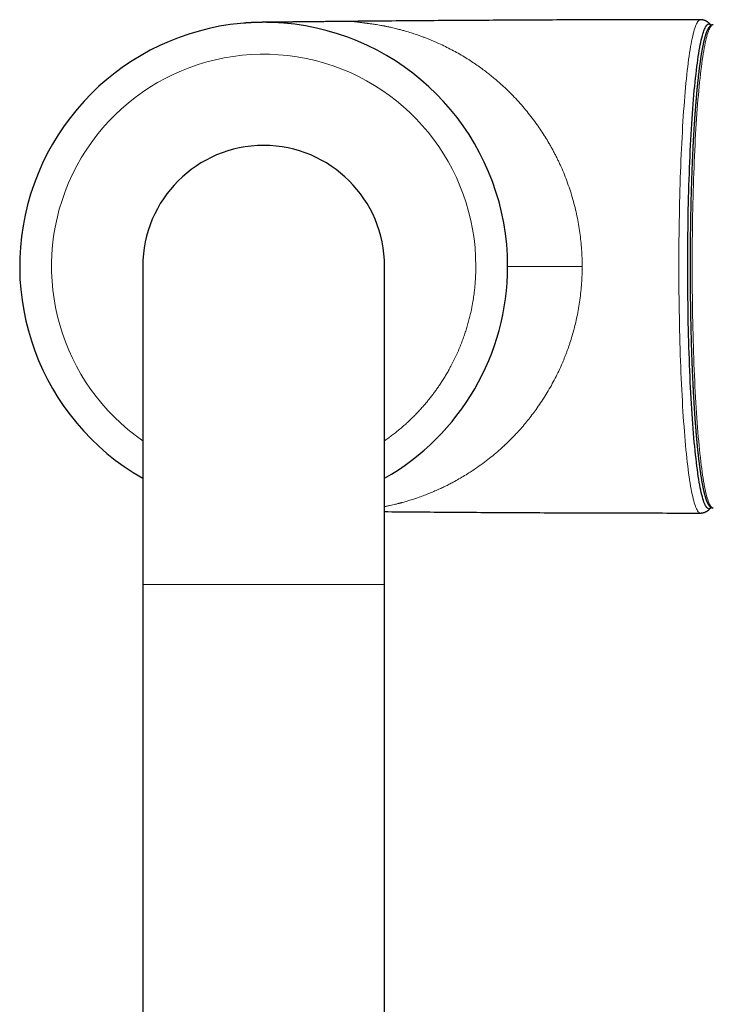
# Model space of a CAD drawing. Header units: millimetres. Extents: x 8 to 701, y 12 to 648.
# Tile 10 of 205: x 308 to 373, y 193 to 286. Entities that reach past the tile are written whole.
import ezdxf

# ---------------------------------------------------------------- set-up
doc = ezdxf.new("R2010")
doc.units = ezdxf.units.MM

msp = doc.modelspace()

# ---------------------------------------------------------------- linework, layer by layer
at = {"color": 7, "linetype": 'Continuous', "lineweight": 30}
for p, q in [((319.399, 262.658), (319.399, 232.658)), ((342.199, 232.658), (342.199, 262.658)), ((319.399, 232.658), (319.399, 148.989)), ((342.199, 148.989), (342.199, 232.658))]:
    msp.add_line(p, q, dxfattribs=at)
at = {"color": 252, "linetype": 'Continuous', "lineweight": 0}
for p, q in [((319.399, 232.658), (330.799, 232.658)), ((330.799, 232.658), (342.199, 232.658))]:
    msp.add_line(p, q, dxfattribs=at)
at = {"color": 252, "linetype": 'Continuous', "lineweight": 0, "flags": 128}
for points in [[(371.965, 239.408), (371.912, 239.416), (371.859, 239.44), (371.806, 239.48), (371.753, 239.536), (371.701, 239.607), (371.648, 239.695), (371.596, 239.798), (371.544, 239.916), (371.492, 240.051), (371.441, 240.201), (371.39, 240.366), (371.339, 240.546), (371.289, 240.742), (371.239, 240.953), (371.19, 241.178), (371.141, 241.418), (371.093, 241.673), (371.045, 241.942), (370.998, 242.226), (370.952, 242.523), (370.906, 242.834), (370.861, 243.159), (370.817, 243.497), (370.774, 243.849), (370.731, 244.213), (370.69, 244.59), (370.649, 244.979), (370.609, 245.38), (370.57, 245.793), (370.532, 246.218), (370.495, 246.654), (370.459, 247.101), (370.424, 247.559), (370.39, 248.027), (370.357, 248.505), (370.326, 248.992), (370.295, 249.489), (370.266, 249.995), (370.237, 250.51), (370.21, 251.033), (370.184, 251.564), (370.16, 252.103), (370.136, 252.649), (370.114, 253.202), (370.093, 253.761), (370.073, 254.326), (370.055, 254.897), (370.038, 255.474), (370.022, 256.055), (370.008, 256.641), (369.995, 257.231), (369.983, 257.824), (369.973, 258.421), (369.964, 259.021), (369.956, 259.624), (369.95, 260.228), (369.945, 260.834), (369.941, 261.441), (369.939, 262.05), (369.939, 262.658), (369.939, 263.267), (369.941, 263.875), (369.945, 264.482), (369.95, 265.089), (369.956, 265.693), (369.964, 266.295), (369.973, 266.895), (369.983, 267.492), (369.995, 268.086), (370.008, 268.676), (370.022, 269.262), (370.038, 269.843), (370.055, 270.419), (370.073, 270.99), (370.093, 271.556), (370.114, 272.115), (370.136, 272.668), (370.16, 273.214), (370.184, 273.752), (370.21, 274.283), (370.237, 274.806), (370.266, 275.321), (370.295, 275.827), (370.326, 276.324), (370.357, 276.812), (370.39, 277.29), (370.424, 277.758), (370.459, 278.216), (370.495, 278.662), (370.532, 279.098), (370.57, 279.523), (370.609, 279.936), (370.649, 280.338), (370.69, 280.727), (370.731, 281.104), (370.774, 281.468), (370.817, 281.819), (370.861, 282.157), (370.906, 282.482), (370.952, 282.793), (370.998, 283.091), (371.045, 283.374), (371.093, 283.643), (371.141, 283.898), (371.19, 284.138), (371.239, 284.364), (371.289, 284.575), (371.339, 284.77), (371.39, 284.951), (371.441, 285.116), (371.492, 285.266), (371.544, 285.4), (371.596, 285.519), (371.648, 285.622), (371.701, 285.709), (371.753, 285.781), (371.806, 285.837), (371.859, 285.876), (371.912, 285.9), (371.965, 285.908)], [(373.185, 285.426), (373.181, 285.426), (373.129, 285.42), (373.077, 285.398), (373.026, 285.361), (372.974, 285.308), (372.922, 285.24), (372.871, 285.156), (372.82, 285.057), (372.769, 284.942), (372.718, 284.812), (372.668, 284.667), (372.617, 284.507), (372.568, 284.332), (372.519, 284.142), (372.47, 283.937), (372.422, 283.718), (372.374, 283.484), (372.326, 283.236), (372.28, 282.974), (372.234, 282.698), (372.188, 282.408), (372.144, 282.105), (372.1, 281.788), (372.056, 281.459), (372.014, 281.116), (371.972, 280.761), (371.931, 280.393), (371.891, 280.013), (371.852, 279.622), (371.814, 279.218), (371.777, 278.804), (371.74, 278.378), (371.705, 277.941), (371.67, 277.494), (371.637, 277.037), (371.605, 276.57), (371.574, 276.094), (371.543, 275.608), (371.515, 275.113), (371.487, 274.61), (371.46, 274.099), (371.434, 273.579), (371.41, 273.053), (371.387, 272.519), (371.365, 271.978), (371.345, 271.431), (371.325, 270.878), (371.307, 270.32), (371.29, 269.756), (371.275, 269.187), (371.26, 268.614), (371.247, 268.037), (371.236, 267.456), (371.226, 266.871), (371.217, 266.284), (371.209, 265.695), (371.203, 265.103), (371.198, 264.51), (371.194, 263.915), (371.192, 263.319), (371.191, 262.723), (371.192, 262.127), (371.194, 261.532), (371.197, 260.937), (371.202, 260.343), (371.208, 259.751), (371.215, 259.161), (371.223, 258.573), (371.233, 257.988), (371.245, 257.407), (371.257, 256.829), (371.271, 256.254), (371.287, 255.685), (371.303, 255.12), (371.321, 254.56), (371.34, 254.006), (371.361, 253.457), (371.382, 252.915), (371.405, 252.38), (371.429, 251.852), (371.454, 251.331), (371.481, 250.818), (371.508, 250.313), (371.537, 249.816), (371.567, 249.328), (371.598, 248.85), (371.63, 248.381), (371.663, 247.921), (371.697, 247.472), (371.732, 247.033), (371.768, 246.605), (371.806, 246.188), (371.844, 245.782), (371.883, 245.388), (371.922, 245.005), (371.963, 244.635), (372.005, 244.277), (372.047, 243.932), (372.09, 243.599), (372.134, 243.28), (372.179, 242.973), (372.224, 242.681), (372.27, 242.402), (372.316, 242.137), (372.363, 241.885), (372.411, 241.649), (372.459, 241.426), (372.508, 241.218), (372.557, 241.025), (372.607, 240.847), (372.657, 240.683), (372.707, 240.535), (372.757, 240.402), (372.808, 240.284), (372.86, 240.181), (372.911, 240.094), (372.963, 240.022), (373.014, 239.966), (373.066, 239.925), (373.118, 239.9), (373.17, 239.891), (373.185, 239.891)]]:
    msp.add_lwpolyline(points, dxfattribs=at)
at = {"color": 7, "linetype": 'Continuous', "lineweight": 30, "flags": 128}
msp.add_lwpolyline([(372.975, 239.94), (372.974, 239.938), (372.922, 239.884), (372.87, 239.844), (372.818, 239.821), (372.766, 239.813), (372.714, 239.821), (372.662, 239.844), (372.61, 239.884), (372.558, 239.938), (372.506, 240.009), (372.454, 240.094), (372.403, 240.196), (372.352, 240.312), (372.301, 240.444), (372.25, 240.592), (372.2, 240.754), (372.151, 240.931), (372.101, 241.124), (372.052, 241.331), (372.004, 241.552), (371.956, 241.788), (371.909, 242.039), (371.862, 242.303), (371.816, 242.582), (371.77, 242.874), (371.725, 243.18), (371.681, 243.499), (371.638, 243.831), (371.595, 244.176), (371.554, 244.534), (371.513, 244.904), (371.473, 245.287), (371.434, 245.681), (371.395, 246.087), (371.358, 246.504), (371.322, 246.933), (371.286, 247.372), (371.252, 247.822), (371.218, 248.281), (371.186, 248.751), (371.155, 249.23), (371.125, 249.719), (371.096, 250.216), (371.068, 250.722), (371.041, 251.236), (371.016, 251.758), (370.992, 252.287), (370.969, 252.823), (370.947, 253.366), (370.926, 253.916), (370.907, 254.471), (370.889, 255.032), (370.872, 255.599), (370.857, 256.17), (370.843, 256.746), (370.83, 257.325), (370.818, 257.909), (370.808, 258.495), (370.799, 259.085), (370.792, 259.676), (370.786, 260.27), (370.781, 260.866), (370.777, 261.463), (370.775, 262.06), (370.775, 262.658), (370.775, 263.256), (370.777, 263.854), (370.781, 264.451), (370.786, 265.046), (370.792, 265.64), (370.799, 266.232), (370.808, 266.821), (370.818, 267.408), (370.83, 267.991), (370.843, 268.571), (370.857, 269.147), (370.872, 269.718), (370.889, 270.284), (370.907, 270.845), (370.926, 271.401), (370.947, 271.95), (370.969, 272.493), (370.992, 273.03), (371.016, 273.559), (371.041, 274.081), (371.068, 274.595), (371.096, 275.101), (371.125, 275.598), (371.155, 276.086), (371.186, 276.566), (371.218, 277.035), (371.252, 277.495), (371.286, 277.945), (371.322, 278.384), (371.358, 278.812), (371.395, 279.23), (371.434, 279.636), (371.473, 280.03), (371.513, 280.412), (371.554, 280.783), (371.595, 281.14), (371.638, 281.486), (371.681, 281.818), (371.725, 282.137), (371.77, 282.443), (371.816, 282.735), (371.862, 283.013), (371.909, 283.278), (371.956, 283.528), (372.004, 283.764), (372.052, 283.986), (372.101, 284.193), (372.151, 284.385), (372.2, 284.563), (372.25, 284.725), (372.301, 284.872), (372.352, 285.004), (372.403, 285.121), (372.454, 285.222), (372.506, 285.308), (372.558, 285.378), (372.61, 285.433), (372.662, 285.472), (372.714, 285.496), (372.766, 285.503), (372.818, 285.496), (372.87, 285.472), (372.922, 285.433), (372.974, 285.378), (372.975, 285.377)], dxfattribs=at)
at = {"color": 7, "linetype": 'Continuous', "lineweight": 30}
for radius, start, end in [(23, 0, 240.28724), (11.4, 90, 180), (11.4, 0, 90), (23, 299.71276, 0)]:
    msp.add_arc((330.799, 262.658), radius, start, end, dxfattribs=at)
at = {"color": 252, "linetype": 'Continuous', "lineweight": 0}
msp.add_arc((330.799, 262.659), 20, 359.99815, 235.24864, dxfattribs=at)
at = {"color": 7, "linetype": 'Continuous', "lineweight": 30}
for points, knots in [([(371.965, 285.908), (371.701, 285.908), (370.375, 285.908), (367.985, 285.905), (364.797, 285.9), (361.609, 285.891), (358.421, 285.88), (355.233, 285.865), (352.044, 285.848), (348.856, 285.828), (345.668, 285.805), (342.48, 285.779), (340.303, 285.76), (339.188, 285.749), (339.136, 285.749)], [0, 0, 0, 0, 0.024109, 0.121222, 0.218336, 0.31545, 0.412563, 0.509676, 0.606789, 0.703902, 0.801015, 0.898128, 0.99524, 1, 1, 1, 1]), ([(372.976, 285.376), (372.972, 285.382), (372.957, 285.402), (372.929, 285.436), (372.892, 285.478), (372.854, 285.518), (372.816, 285.556), (372.776, 285.592), (372.736, 285.626), (372.695, 285.659), (372.652, 285.69), (372.608, 285.719), (372.563, 285.746), (372.516, 285.772), (372.468, 285.796), (372.419, 285.818), (372.368, 285.837), (372.316, 285.855), (372.262, 285.87), (372.207, 285.883), (372.152, 285.894), (372.095, 285.901), (372.038, 285.906), (371.994, 285.908), (371.97, 285.908), (371.965, 285.908)], [0, 0, 0, 0, 0.022131, 0.085545, 0.145183, 0.201613, 0.255307, 0.306661, 0.356013, 0.403653, 0.449832, 0.494769, 0.538655, 0.581662, 0.623939, 0.665621, 0.706826, 0.74766, 0.788216, 0.828577, 0.868814, 0.908994, 0.949173, 0.989405, 1, 1, 1, 1]), ([(331.804, 285.643), (331.804, 285.643), (331.804, 285.643), (331.803, 285.643), (331.797, 285.643), (331.792, 285.643), (331.787, 285.644), (331.777, 285.644), (331.762, 285.645), (331.744, 285.645), (331.719, 285.646), (331.691, 285.647), (331.664, 285.648), (331.642, 285.648), (331.623, 285.649), (331.605, 285.649), (331.587, 285.65), (331.566, 285.651), (331.542, 285.651), (331.516, 285.652), (331.492, 285.653), (331.47, 285.653), (331.45, 285.654), (331.428, 285.654), (331.402, 285.655), (331.372, 285.655), (331.341, 285.656), (331.313, 285.656), (331.287, 285.657), (331.264, 285.657), (331.241, 285.657), (331.218, 285.658), (331.195, 285.658), (331.175, 285.658), (331.157, 285.659), (331.138, 285.659), (331.115, 285.659), (331.089, 285.659), (331.066, 285.659), (331.047, 285.66), (331.029, 285.66), (331.009, 285.66), (330.988, 285.66), (330.965, 285.66), (330.941, 285.66), (330.92, 285.66), (330.903, 285.66), (330.886, 285.66), (330.865, 285.66), (330.839, 285.66), (330.813, 285.66), (330.781, 285.66), (330.738, 285.66), (330.685, 285.66), (330.629, 285.659), (330.569, 285.658), (330.509, 285.658), (330.452, 285.657), (330.406, 285.656), (330.366, 285.655), (330.331, 285.654), (330.292, 285.654), (330.252, 285.653), (330.214, 285.652), (330.18, 285.651), (330.147, 285.65), (330.109, 285.649), (330.068, 285.647), (330.028, 285.646), (329.986, 285.645), (329.942, 285.643), (329.894, 285.641), (329.846, 285.639), (329.798, 285.637), (329.747, 285.635), (329.705, 285.633), (329.671, 285.631), (329.647, 285.63), (329.622, 285.629), (329.595, 285.627), (329.568, 285.626), (329.543, 285.625), (329.518, 285.623), (329.492, 285.622), (329.466, 285.62), (329.443, 285.619), (329.421, 285.618), (329.397, 285.616), (329.369, 285.614), (329.343, 285.613), (329.314, 285.611), (329.28, 285.609), (329.24, 285.606), (329.198, 285.603), (329.158, 285.6), (329.122, 285.598), (329.09, 285.595), (329.057, 285.593), (329.027, 285.59), (329, 285.588), (328.98, 285.587), (328.962, 285.585), (328.947, 285.584), (328.939, 285.584), (328.935, 285.583), (328.933, 285.583), (328.932, 285.583), (328.93, 285.583), (328.93, 285.583), (328.93, 285.583)], [0, 0, 0, 0, 0.003153, 0.014575, 0.020561, 0.02374, 0.027074, 0.0309, 0.035717, 0.041786, 0.048353, 0.059423, 0.068257, 0.075983, 0.082784, 0.089049, 0.095732, 0.103171, 0.11189, 0.122076, 0.131302, 0.139026, 0.145859, 0.153793, 0.162899, 0.174142, 0.185885, 0.196764, 0.205061, 0.213618, 0.221615, 0.230037, 0.238273, 0.245743, 0.251942, 0.257752, 0.265702, 0.276325, 0.284508, 0.290037, 0.2962, 0.303602, 0.310714, 0.318677, 0.327419, 0.334999, 0.340561, 0.345014, 0.352385, 0.362105, 0.371061, 0.378155, 0.394741, 0.413598, 0.429893, 0.449236, 0.47173, 0.488167, 0.504562, 0.516058, 0.526999, 0.539176, 0.553333, 0.566395, 0.576412, 0.586516, 0.59886, 0.613402, 0.62731, 0.637925, 0.654599, 0.670978, 0.684814, 0.702652, 0.718375, 0.736187, 0.744991, 0.752073, 0.760054, 0.770105, 0.779793, 0.787436, 0.795016, 0.8047, 0.814006, 0.821687, 0.828133, 0.836194, 0.846362, 0.85602, 0.863505, 0.875902, 0.890356, 0.90528, 0.919482, 0.931875, 0.941961, 0.953253, 0.965955, 0.974296, 0.981003, 0.987374, 0.992905, 0.994843, 0.99567, 0.996451, 0.997231, 0.998059, 1, 1, 1, 1]), ([(339.151, 285.748), (339.053, 285.747), (338.837, 285.745), (338.507, 285.742), (338.165, 285.738), (337.833, 285.735), (337.513, 285.732), (337.205, 285.729), (336.909, 285.726), (336.622, 285.723), (336.344, 285.72), (336.074, 285.717), (335.812, 285.715), (335.561, 285.712), (335.32, 285.71), (335.089, 285.707), (334.869, 285.705), (334.66, 285.703), (334.462, 285.701), (334.274, 285.699), (334.097, 285.697), (333.93, 285.695), (333.774, 285.693), (333.628, 285.692), (333.493, 285.69), (333.372, 285.689), (333.264, 285.688), (333.169, 285.687), (333.083, 285.686), (333.005, 285.685), (332.935, 285.684), (332.874, 285.683), (332.822, 285.683), (332.777, 285.682), (332.733, 285.682), (332.682, 285.681), (332.619, 285.681), (332.546, 285.68), (332.463, 285.679), (332.37, 285.678), (332.267, 285.677), (332.154, 285.675), (332.039, 285.674), (331.927, 285.673), (331.823, 285.671), (331.726, 285.67), (331.636, 285.669), (331.552, 285.668), (331.475, 285.667), (331.406, 285.667), (331.344, 285.666), (331.292, 285.665), (331.255, 285.665), (331.231, 285.665), (331.214, 285.664), (331.199, 285.664), (331.187, 285.664), (331.173, 285.664), (331.159, 285.664), (331.146, 285.663), (331.133, 285.663), (331.119, 285.663), (331.105, 285.663), (331.087, 285.663), (331.067, 285.663), (331.043, 285.662), (331.019, 285.662), (330.993, 285.662), (330.967, 285.662), (330.939, 285.662), (330.912, 285.661), (330.885, 285.661), (330.869, 285.661), (330.86, 285.661)], [0, 0, 0, 0, 0.033431, 0.073312, 0.112052, 0.149648, 0.186098, 0.220776, 0.254342, 0.286791, 0.31812, 0.348931, 0.378569, 0.407032, 0.434315, 0.460416, 0.485332, 0.509062, 0.53148, 0.552721, 0.572785, 0.591671, 0.609378, 0.625907, 0.641257, 0.655429, 0.667126, 0.677878, 0.687686, 0.69655, 0.704471, 0.711335, 0.717291, 0.722342, 0.726611, 0.732663, 0.739842, 0.748149, 0.757586, 0.768152, 0.779848, 0.792674, 0.80662, 0.819105, 0.830854, 0.841868, 0.852148, 0.861695, 0.87051, 0.878436, 0.885273, 0.891226, 0.89653, 0.899043, 0.901525, 0.904869, 0.90809, 0.910673, 0.912278, 0.913728, 0.915183, 0.916802, 0.918703, 0.920959, 0.925101, 0.930224, 0.93637, 0.943563, 0.952406, 0.962466, 0.973749, 0.98626, 1, 1, 1, 1]), ([(373.185, 285.426), (373.181, 285.426), (373.167, 285.427), (373.141, 285.426), (373.108, 285.423), (373.076, 285.416), (373.043, 285.407), (373.01, 285.394), (372.978, 285.378), (372.946, 285.359), (372.914, 285.337), (372.884, 285.313), (372.855, 285.286), (372.827, 285.255), (372.798, 285.222), (372.77, 285.186), (372.743, 285.146), (372.716, 285.105), (372.691, 285.061), (372.666, 285.015), (372.641, 284.966), (372.617, 284.916), (372.594, 284.863), (372.571, 284.809), (372.548, 284.752), (372.526, 284.693), (372.504, 284.632), (372.482, 284.568), (372.46, 284.502), (372.439, 284.434), (372.418, 284.364), (372.396, 284.291), (372.376, 284.216), (372.355, 284.139), (372.334, 284.06), (372.314, 283.978), (372.293, 283.894), (372.273, 283.808), (372.253, 283.719), (372.233, 283.628), (372.213, 283.535), (372.194, 283.439), (372.174, 283.341), (372.155, 283.241), (372.135, 283.139), (372.115, 283.03), (372.096, 282.919), (372.075, 282.802), (372.055, 282.682), (372.034, 282.555), (372.013, 282.425), (371.993, 282.293), (371.973, 282.158), (371.952, 282.02), (371.932, 281.88), (371.913, 281.738), (371.893, 281.593), (371.874, 281.446), (371.854, 281.296), (371.835, 281.143), (371.816, 280.989), (371.797, 280.832), (371.779, 280.672), (371.76, 280.51), (371.742, 280.346), (371.724, 280.18), (371.706, 280.011), (371.689, 279.84), (371.671, 279.667), (371.654, 279.491), (371.637, 279.313), (371.62, 279.133), (371.603, 278.951), (371.587, 278.767), (371.57, 278.581), (371.554, 278.392), (371.538, 278.202), (371.523, 278.009), (371.507, 277.815), (371.492, 277.618), (371.477, 277.419), (371.462, 277.219), (371.447, 277.016), (371.433, 276.812), (371.418, 276.606), (371.404, 276.398), (371.39, 276.188), (371.377, 275.976), (371.363, 275.762), (371.35, 275.547), (371.337, 275.33), (371.324, 275.111), (371.312, 274.89), (371.3, 274.668), (371.287, 274.444), (371.276, 274.219), (371.264, 273.992), (371.253, 273.763), (371.241, 273.533), (371.23, 273.302), (371.22, 273.069), (371.209, 272.834), (371.199, 272.598), (371.189, 272.36), (371.179, 272.121), (371.17, 271.881), (371.16, 271.639), (371.151, 271.396), (371.143, 271.152), (371.134, 270.906), (371.126, 270.659), (371.118, 270.411), (371.11, 270.161), (371.102, 269.911), (371.095, 269.659), (371.088, 269.405), (371.081, 269.151), (371.075, 268.895), (371.068, 268.638), (371.063, 268.388), (371.057, 268.138), (371.052, 267.895), (371.047, 267.652), (371.042, 267.417), (371.038, 267.182), (371.034, 266.947), (371.03, 266.711), (371.026, 266.474), (371.023, 266.237), (371.02, 266), (371.017, 265.763), (371.014, 265.526), (371.012, 265.288), (371.009, 265.051), (371.007, 264.813), (371.005, 264.576), (371.004, 264.34), (371.002, 264.104), (371.001, 263.871), (371, 263.641), (370.999, 263.421), (370.999, 263.224), (370.998, 263.052), (370.998, 262.868), (370.998, 262.738), (370.998, 262.658)], [0, 0, 0, 0, 0.001673, 0.00658, 0.011554, 0.016629, 0.021851, 0.027272, 0.03295, 0.03895, 0.045342, 0.051473, 0.057944, 0.064733, 0.071781, 0.079001, 0.086309, 0.093636, 0.100935, 0.108193, 0.115406, 0.122573, 0.129698, 0.136784, 0.143835, 0.150855, 0.157848, 0.164817, 0.171765, 0.178695, 0.185608, 0.192506, 0.199392, 0.206266, 0.21313, 0.219985, 0.226832, 0.233672, 0.240505, 0.247332, 0.254155, 0.260972, 0.267785, 0.274594, 0.2814, 0.288202, 0.295776, 0.302572, 0.310122, 0.317681, 0.325229, 0.332766, 0.340292, 0.34781, 0.355318, 0.362819, 0.370311, 0.377796, 0.385274, 0.392745, 0.400211, 0.40767, 0.415124, 0.422572, 0.430016, 0.437455, 0.444889, 0.452319, 0.459745, 0.467168, 0.474587, 0.482003, 0.489415, 0.496825, 0.504232, 0.511636, 0.519038, 0.526438, 0.533835, 0.541231, 0.548625, 0.556017, 0.563408, 0.570798, 0.578187, 0.585574, 0.592961, 0.600347, 0.607733, 0.615119, 0.622504, 0.629889, 0.637274, 0.64466, 0.652046, 0.659433, 0.666821, 0.67421, 0.6816, 0.688992, 0.696386, 0.703781, 0.711179, 0.71858, 0.725983, 0.733389, 0.740799, 0.748213, 0.755631, 0.763054, 0.770482, 0.777916, 0.785356, 0.792803, 0.800257, 0.80772, 0.815192, 0.822674, 0.830168, 0.837674, 0.844423, 0.851937, 0.858684, 0.86543, 0.872174, 0.878917, 0.885658, 0.892396, 0.899132, 0.905864, 0.912592, 0.919315, 0.926032, 0.93274, 0.939438, 0.94612, 0.952781, 0.95941, 0.965988, 0.972472, 0.978765, 0.984547, 0.989073, 0.993257, 1, 1, 1, 1]), ([(370.998, 262.658), (370.998, 262.571), (370.998, 262.449), (370.998, 262.268), (370.999, 262.114), (370.999, 261.929), (371, 261.735), (371.001, 261.531), (371.002, 261.321), (371.003, 261.105), (371.004, 260.885), (371.006, 260.662), (371.008, 260.436), (371.01, 260.208), (371.012, 259.978), (371.015, 259.747), (371.017, 259.515), (371.02, 259.282), (371.023, 259.048), (371.027, 258.814), (371.031, 258.579), (371.034, 258.344), (371.039, 258.108), (371.043, 257.873), (371.047, 257.637), (371.052, 257.402), (371.057, 257.167), (371.062, 256.932), (371.068, 256.697), (371.074, 256.463), (371.08, 256.229), (371.086, 255.996), (371.092, 255.763), (371.099, 255.53), (371.106, 255.299), (371.113, 255.067), (371.12, 254.837), (371.127, 254.607), (371.135, 254.379), (371.143, 254.151), (371.151, 253.924), (371.16, 253.697), (371.168, 253.472), (371.177, 253.248), (371.186, 253.025), (371.195, 252.802), (371.205, 252.581), (371.215, 252.361), (371.225, 252.143), (371.235, 251.925), (371.245, 251.709), (371.255, 251.493), (371.266, 251.28), (371.277, 251.067), (371.288, 250.856), (371.3, 250.646), (371.311, 250.438), (371.323, 250.231), (371.335, 250.025), (371.347, 249.821), (371.359, 249.618), (371.372, 249.417), (371.385, 249.218), (371.397, 249.02), (371.411, 248.824), (371.424, 248.63), (371.437, 248.437), (371.451, 248.246), (371.465, 248.056), (371.479, 247.868), (371.493, 247.683), (371.507, 247.498), (371.522, 247.316), (371.537, 247.136), (371.552, 246.957), (371.567, 246.781), (371.582, 246.606), (371.597, 246.433), (371.613, 246.262), (371.628, 246.093), (371.644, 245.926), (371.66, 245.761), (371.676, 245.598), (371.693, 245.438), (371.709, 245.279), (371.726, 245.122), (371.743, 244.968), (371.759, 244.815), (371.777, 244.665), (371.794, 244.517), (371.811, 244.371), (371.828, 244.227), (371.846, 244.086), (371.864, 243.946), (371.882, 243.809), (371.9, 243.675), (371.918, 243.542), (371.936, 243.412), (371.954, 243.284), (371.973, 243.158), (371.991, 243.035), (372.01, 242.914), (372.029, 242.795), (372.048, 242.679), (372.067, 242.565), (372.086, 242.453), (372.105, 242.344), (372.124, 242.237), (372.144, 242.133), (372.163, 242.031), (372.183, 241.931), (372.203, 241.834), (372.222, 241.739), (372.242, 241.647), (372.262, 241.557), (372.283, 241.469), (372.303, 241.384), (372.323, 241.301), (372.344, 241.221), (372.364, 241.143), (372.385, 241.067), (372.405, 240.994), (372.426, 240.923), (372.447, 240.855), (372.469, 240.789), (372.49, 240.725), (372.511, 240.663), (372.533, 240.604), (372.555, 240.547), (372.577, 240.493), (372.599, 240.44), (372.622, 240.39), (372.645, 240.342), (372.669, 240.296), (372.693, 240.252), (372.718, 240.21), (372.743, 240.17), (372.769, 240.133), (372.796, 240.098), (372.823, 240.065), (372.851, 240.035), (372.88, 240.008), (372.909, 239.984), (372.939, 239.962), (372.968, 239.944), (372.999, 239.928), (373.029, 239.915), (373.06, 239.905), (373.092, 239.897), (373.124, 239.892), (373.155, 239.89), (373.175, 239.89), (373.185, 239.891)], [0, 0, 0, 0, 0.007317, 0.010286, 0.015216, 0.020338, 0.025836, 0.031577, 0.037508, 0.043588, 0.049784, 0.056077, 0.062447, 0.068883, 0.075374, 0.081912, 0.08849, 0.095104, 0.101749, 0.10842, 0.115116, 0.121833, 0.12857, 0.135323, 0.142092, 0.148876, 0.155672, 0.162479, 0.169297, 0.176125, 0.182962, 0.189807, 0.196659, 0.203519, 0.210384, 0.217256, 0.224133, 0.231015, 0.237902, 0.244793, 0.251688, 0.258587, 0.265489, 0.272394, 0.279302, 0.286213, 0.293126, 0.300041, 0.306959, 0.313878, 0.320799, 0.327722, 0.334646, 0.341571, 0.348498, 0.355425, 0.362353, 0.369282, 0.376212, 0.383142, 0.390073, 0.397003, 0.403934, 0.410866, 0.417797, 0.424728, 0.431659, 0.43859, 0.44552, 0.45245, 0.459379, 0.466308, 0.473236, 0.480164, 0.48709, 0.494016, 0.50094, 0.507864, 0.514787, 0.521708, 0.528628, 0.535546, 0.542464, 0.549379, 0.556293, 0.563206, 0.570117, 0.577026, 0.583933, 0.590838, 0.597741, 0.604642, 0.611541, 0.618437, 0.625332, 0.632223, 0.639113, 0.646, 0.652884, 0.659766, 0.666645, 0.673521, 0.680394, 0.687265, 0.694132, 0.700997, 0.707859, 0.714717, 0.721573, 0.728425, 0.735275, 0.742121, 0.748965, 0.755806, 0.762644, 0.769479, 0.776312, 0.783143, 0.789972, 0.7968, 0.803627, 0.810453, 0.81728, 0.824108, 0.830938, 0.837772, 0.84461, 0.851454, 0.858307, 0.86517, 0.872046, 0.878937, 0.885847, 0.892776, 0.899725, 0.906694, 0.913674, 0.920652, 0.927585, 0.934422, 0.941101, 0.947557, 0.953746, 0.959653, 0.965291, 0.970693, 0.975899, 0.980956, 0.98591, 0.990805, 0.995685, 1, 1, 1, 1]), ([(342.199, 239.54), (342.296, 239.539), (343.456, 239.529), (345.679, 239.511), (348.868, 239.488), (352.056, 239.468), (355.244, 239.451), (358.432, 239.437), (361.621, 239.425), (364.809, 239.417), (367.997, 239.411), (370.382, 239.409), (371.705, 239.409), (371.965, 239.409)], [0, 0, 0, 0, 0.009836, 0.116944, 0.224052, 0.33116, 0.438268, 0.545375, 0.652483, 0.75959, 0.866697, 0.973804, 1, 1, 1, 1]), ([(371.965, 239.409), (371.979, 239.409), (372.013, 239.409), (372.066, 239.412), (372.124, 239.419), (372.181, 239.428), (372.237, 239.44), (372.293, 239.455), (372.347, 239.472), (372.401, 239.491), (372.452, 239.513), (372.503, 239.538), (372.552, 239.564), (372.6, 239.592), (372.646, 239.622), (372.69, 239.654), (372.734, 239.688), (372.776, 239.724), (372.817, 239.761), (372.857, 239.801), (372.896, 239.843), (372.934, 239.887), (372.961, 239.92), (372.974, 239.938), (372.976, 239.94)], [0, 0, 0, 0, 0.030102, 0.070584, 0.11125, 0.152151, 0.193343, 0.234887, 0.276853, 0.319324, 0.362392, 0.406168, 0.450778, 0.496369, 0.54311, 0.591194, 0.640847, 0.692325, 0.74593, 0.802011, 0.860983, 0.923335, 0.989658, 1, 1, 1, 1])]:
    msp.add_open_spline(points, degree=3, knots=knots, dxfattribs=at)
at = {"color": 252, "linetype": 'Continuous', "lineweight": 0}
for points, knots in [([(340.44, 285.58), (340.421, 285.582), (340.386, 285.586), (340.337, 285.592), (340.289, 285.598), (340.243, 285.603), (340.196, 285.609), (340.15, 285.615), (340.078, 285.624), (339.984, 285.636), (339.864, 285.653), (339.746, 285.669), (339.632, 285.685), (339.529, 285.699), (339.439, 285.712), (339.36, 285.723), (339.292, 285.733), (339.234, 285.74), (339.189, 285.745), (339.162, 285.748), (339.153, 285.748), (339.151, 285.748)], [0, 0, 0, 0, 0.0260234, 0.0494632, 0.0710766, 0.0946388, 0.1184179, 0.1421883, 0.165754, 0.2309613, 0.2965362, 0.3742195, 0.4517507, 0.5293135, 0.6049821, 0.6805149, 0.7560864, 0.8318889, 0.9075559, 0.9830646, 1, 1, 1, 1]), ([(360.825, 262.658), (360.823, 262.923), (360.817, 263.452), (360.774, 264.247), (360.706, 265.041), (360.609, 265.834), (360.485, 266.626), (360.333, 267.415), (360.153, 268.2), (359.946, 268.98), (359.712, 269.755), (359.45, 270.522), (359.16, 271.282), (358.903, 271.89), (358.694, 272.353), (358.54, 272.678), (358.381, 273.002), (358.216, 273.324), (358.045, 273.645), (357.868, 273.965), (357.634, 274.374), (357.336, 274.868), (356.966, 275.441), (356.559, 276.034), (356.112, 276.644), (355.621, 277.267), (355.105, 277.877), (354.564, 278.474), (353.998, 279.057), (353.593, 279.445), (353.363, 279.657), (353.317, 279.699), (353.27, 279.741), (353.224, 279.784), (353.178, 279.825), (353.072, 279.92), (352.848, 280.118), (352.512, 280.403), (352.121, 280.721), (351.709, 281.042), (351.259, 281.376), (350.768, 281.721), (350.25, 282.065), (349.704, 282.407), (349.128, 282.745), (348.534, 283.07), (347.923, 283.382), (347.416, 283.621), (347.018, 283.799), (346.734, 283.921), (346.442, 284.042), (346.143, 284.161), (345.837, 284.278), (345.523, 284.392), (345.142, 284.525), (344.69, 284.674), (344.288, 284.795), (343.999, 284.877), (343.828, 284.925), (343.659, 284.97), (343.504, 285.01), (343.322, 285.057), (343.114, 285.107), (342.876, 285.163), (342.679, 285.207), (342.52, 285.241), (342.398, 285.266), (342.317, 285.282), (342.274, 285.291), (342.261, 285.293), (342.248, 285.296), (342.227, 285.3), (342.197, 285.306), (342.068, 285.331), (341.858, 285.369), (341.579, 285.418), (341.331, 285.458), (341.112, 285.491), (340.923, 285.518), (340.765, 285.539), (340.642, 285.555), (340.551, 285.566), (340.489, 285.574), (340.454, 285.578), (340.44, 285.58)], [0, 0, 0, 0, 0.019171, 0.038417, 0.057767, 0.077245, 0.09688, 0.116695, 0.136717, 0.156968, 0.177473, 0.198254, 0.219331, 0.240727, 0.250207, 0.259785, 0.269462, 0.279239, 0.289117, 0.299099, 0.309185, 0.327952, 0.347082, 0.366583, 0.389203, 0.412322, 0.435948, 0.460089, 0.484755, 0.509952, 0.51188, 0.513814, 0.515753, 0.517697, 0.519645, 0.521599, 0.530878, 0.547727, 0.563074, 0.578709, 0.597698, 0.617098, 0.63691, 0.658596, 0.680758, 0.703397, 0.726515, 0.750113, 0.760454, 0.771036, 0.78186, 0.792927, 0.804235, 0.815786, 0.827579, 0.846215, 0.865425, 0.871581, 0.877794, 0.884063, 0.890017, 0.894647, 0.903955, 0.912565, 0.920478, 0.925318, 0.929855, 0.933596, 0.934068, 0.934537, 0.935001, 0.935461, 0.93678, 0.938259, 0.949347, 0.959358, 0.968292, 0.97615, 0.982932, 0.988637, 0.993266, 0.996205, 0.99845, 1, 1, 1, 1]), ([(350.799, 262.658), (350.798, 262.505), (350.795, 262.199), (350.779, 261.739), (350.753, 261.281), (350.716, 260.824), (350.674, 260.421), (350.631, 260.07), (350.59, 259.773), (350.544, 259.475), (350.494, 259.176), (350.437, 258.871), (350.364, 258.506), (350.271, 258.085), (350.154, 257.611), (350.025, 257.142), (349.885, 256.675), (349.733, 256.212), (349.57, 255.752), (349.42, 255.359), (349.289, 255.033), (349.179, 254.772), (349.065, 254.513), (348.948, 254.255), (348.828, 253.999), (348.704, 253.745), (348.576, 253.494), (348.42, 253.196), (348.232, 252.854), (348.01, 252.469), (347.779, 252.089), (347.55, 251.73), (347.325, 251.392), (347.105, 251.076), (346.879, 250.764), (346.647, 250.456), (346.409, 250.154), (346.152, 249.838), (345.872, 249.511), (345.57, 249.172), (345.26, 248.84), (344.94, 248.513), (344.611, 248.191), (344.272, 247.875), (343.927, 247.568), (343.575, 247.269), (343.219, 246.98), (342.858, 246.701), (342.519, 246.45), (342.297, 246.295), (342.199, 246.226)], [0, 0, 0, 0, 0.023851, 0.047663, 0.071449, 0.095222, 0.118994, 0.134565, 0.150145, 0.165737, 0.181344, 0.197405, 0.213961, 0.239263, 0.264533, 0.289786, 0.315037, 0.340301, 0.365593, 0.390929, 0.405641, 0.420335, 0.435014, 0.449679, 0.464335, 0.478984, 0.49363, 0.508274, 0.531291, 0.554325, 0.577386, 0.600486, 0.620519, 0.640518, 0.660491, 0.680446, 0.700389, 0.720329, 0.743835, 0.767358, 0.790911, 0.814506, 0.838541, 0.862529, 0.886485, 0.91042, 0.934348, 0.957854, 0.981378, 1, 1, 1, 1]), ([(360.825, 262.658), (360.823, 262.394), (360.817, 261.864), (360.774, 261.07), (360.706, 260.276), (360.609, 259.482), (360.485, 258.69), (360.341, 257.944), (360.183, 257.243), (360.015, 256.587), (359.827, 255.935), (359.658, 255.407), (359.519, 255.001), (359.416, 254.713), (359.309, 254.426), (359.198, 254.14), (359.083, 253.855), (358.964, 253.572), (358.782, 253.155), (358.528, 252.606), (358.188, 251.933), (357.823, 251.265), (357.433, 250.604), (357.018, 249.951), (356.602, 249.343), (356.189, 248.776), (355.781, 248.251), (355.357, 247.734), (354.932, 247.246), (354.51, 246.788), (354.109, 246.374), (353.824, 246.095), (353.663, 245.941), (353.613, 245.893), (353.562, 245.845), (353.511, 245.797), (353.46, 245.749), (353.237, 245.543), (352.832, 245.181), (352.232, 244.68), (351.603, 244.191), (350.946, 243.716), (350.324, 243.298), (349.742, 242.933), (349.206, 242.617), (348.779, 242.38), (348.468, 242.215), (348.277, 242.116), (348.085, 242.018), (347.891, 241.922), (347.694, 241.827), (347.497, 241.734), (347.209, 241.602), (346.826, 241.433), (346.34, 241.232), (345.833, 241.036), (345.328, 240.854), (344.827, 240.687), (344.351, 240.539), (344.015, 240.443), (343.824, 240.391), (343.764, 240.375), (343.704, 240.359), (343.644, 240.343), (343.583, 240.327), (343.446, 240.291), (343.241, 240.24), (342.974, 240.176), (342.754, 240.126), (342.576, 240.088), (342.441, 240.06), (342.34, 240.039), (342.279, 240.027), (342.253, 240.022), (342.242, 240.02), (342.237, 240.019), (342.234, 240.018), (342.234, 240.018), (342.233, 240.018), (342.221, 240.016), (342.21, 240.014), (342.199, 240.011)], [0, 0, 0, 0, 0.0204639, 0.0410088, 0.0616636, 0.0824568, 0.1034162, 0.1245692, 0.1425071, 0.1606156, 0.1789093, 0.1974028, 0.2057751, 0.2141917, 0.2226538, 0.2311626, 0.2397193, 0.248325, 0.2569808, 0.2781798, 0.2998368, 0.3219663, 0.344582, 0.3676965, 0.3913217, 0.41157, 0.4321928, 0.4531958, 0.4745846, 0.4937303, 0.5131821, 0.5305557, 0.5328487, 0.5351459, 0.5374472, 0.5397527, 0.5420623, 0.5443761, 0.5698619, 0.5961518, 0.6232508, 0.6511634, 0.6798936, 0.7014845, 0.7235184, 0.7459966, 0.7536661, 0.7613862, 0.7691568, 0.7769781, 0.78485, 0.7927726, 0.800746, 0.8192834, 0.8385395, 0.8585146, 0.879209, 0.8980151, 0.9173784, 0.9348791, 0.9372028, 0.9395339, 0.9418724, 0.9442184, 0.9465717, 0.9489324, 0.960118, 0.9704321, 0.9798751, 0.9856302, 0.9910059, 0.9954227, 0.997273, 0.9980691, 0.998416, 0.9985679, 0.9986346, 0.9986639, 0.9986768, 0.998687, 1, 1, 1, 1]), ([(353.799, 262.658), (353.8, 262.658), (353.802, 262.658), (353.819, 262.658), (353.847, 262.658), (353.887, 262.658), (353.937, 262.658), (353.998, 262.658), (354.067, 262.658), (354.145, 262.658), (354.229, 262.658), (354.322, 262.658), (354.423, 262.658), (354.534, 262.658), (354.652, 262.658), (354.779, 262.658), (354.914, 262.658), (355.056, 262.658), (355.206, 262.658), (355.363, 262.658), (355.524, 262.658), (355.689, 262.658), (355.856, 262.658), (356.029, 262.658), (356.207, 262.658), (356.395, 262.658), (356.591, 262.658), (356.797, 262.658), (357.007, 262.658), (357.223, 262.658), (357.442, 262.658), (357.662, 262.658), (357.881, 262.658), (358.098, 262.658), (358.318, 262.658), (358.541, 262.658), (358.775, 262.658), (359.019, 262.658), (359.275, 262.658), (359.532, 262.658), (359.79, 262.658), (360.049, 262.658), (360.308, 262.658), (360.567, 262.658), (360.739, 262.658), (360.825, 262.658)], [0, 0, 0, 0, 0.025088, 0.050177, 0.075266, 0.100356, 0.125447, 0.150537, 0.175625, 0.198622, 0.221617, 0.244611, 0.267604, 0.290599, 0.313596, 0.336594, 0.359593, 0.382592, 0.405592, 0.42859, 0.451588, 0.473269, 0.49495, 0.516631, 0.538312, 0.559995, 0.582993, 0.605992, 0.628991, 0.651991, 0.674989, 0.697987, 0.719668, 0.741349, 0.763029, 0.784709, 0.806391, 0.83059, 0.854791, 0.878993, 0.903195, 0.927397, 0.951599, 0.975799, 1, 1, 1, 1])]:
    msp.add_open_spline(points, degree=3, knots=knots, dxfattribs=at)

doc.saveas('drawing.dxf')
